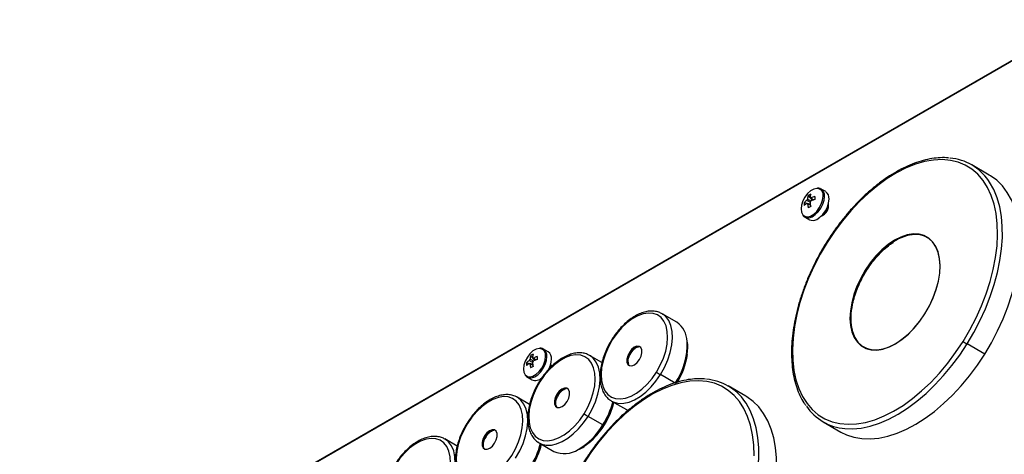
# Model space of a CAD drawing. Header units: millimetres. Extents: x -13 to 1073, y -13 to 852.
# Tile 8 of 18: x 775 to 919, y 243 to 307. Entities that reach past the tile are written whole.
import ezdxf

# ---------------------------------------------------------------- set-up
doc = ezdxf.new("R2010")
doc.units = ezdxf.units.MM

msp = doc.modelspace()

# ---------------------------------------------------------------- linework, layer by layer
at = {"color": 7, "linetype": 'Continuous', "lineweight": 25}
for p, q in [((928.88, 306.05), (774.73, 217.06)), ((775.66, 217.7), (930.42, 307.04)), ((916.77, 284.26), (914.19, 285.75)), ((892.8, 281.83), (892.13, 282.21)), ((892.15, 282.2), (892.13, 282.21)), ((889.65, 280.22), (890.53, 280.05)), ((890.01, 280.12), (890.11, 280.07)), ((890.24, 281.25), (890.83, 280.56)), ((889.75, 278.1), (890.43, 277.71)), ((898.66, 270.26), (898.7, 270.24)), ((870.99, 262.69), (868.83, 263.94)), ((868.95, 263.86), (868.83, 263.94)), ((852.14, 258.35), (851.47, 258.74)), ((851.49, 258.73), (851.47, 258.74)), ((864.11, 258.23), (864.2, 258.18)), ((872.58, 258.54), (872.59, 258.86)), ((916.09, 258.01), (913.51, 259.5)), ((848.99, 256.75), (849.88, 256.58)), ((849.58, 257.77), (850.17, 257.09)), ((860.02, 256.77), (858.22, 257.81)), ((858.34, 257.74), (858.22, 257.81)), ((864.26, 258.16), (864.1, 257.87)), ((849.35, 256.64), (849.45, 256.6)), ((849.09, 254.63), (849.77, 254.24)), ((870.76, 253.76), (868.6, 255.01)), ((881.09, 251.85), (878.5, 253.34)), ((849.42, 250.65), (847.62, 251.69)), ((847.74, 251.62), (847.62, 251.69)), ((853.5, 252.11), (853.59, 252.06)), ((853.66, 252.04), (853.5, 251.75)), ((861.31, 251.2), (861.43, 251.12)), ((861.43, 251.12), (863.6, 249.88)), ((863.6, 249.88), (863.88, 249.74)), ((860.15, 247.64), (857.99, 248.89)), ((892.44, 248.08), (895.02, 246.59)), ((838.81, 244.53), (837.01, 245.57)), ((837.13, 245.49), (837.01, 245.57)), ((843.05, 245.91), (842.89, 245.63)), ((842.9, 245.98), (842.99, 245.94)), ((850.7, 245.08), (850.83, 245)), ((850.83, 245), (852.99, 243.75))]:
    msp.add_line(p, q, dxfattribs=at)
at = {"color": 7, "linetype": 'Continuous', "lineweight": 25, "flags": 128}
for points in [[(912.92, 259.88), (913.92, 261.57), (914.82, 263.31), (915.62, 265.08), (916.31, 266.87), (916.89, 268.66), (917.35, 270.44), (917.69, 272.19), (917.9, 273.89), (917.98, 275.54), (917.94, 277.12), (917.77, 278.61), (917.47, 280), (917.05, 281.29), (916.51, 282.45), (915.85, 283.48), (915.08, 284.37), (914.21, 285.12), (913.25, 285.71), (912.19, 286.14), (911.06, 286.41), (909.85, 286.52), (908.59, 286.46), (907.28, 286.24), (905.94, 285.85), (904.57, 285.3), (903.18, 284.6), (901.79, 283.75), (900.42, 282.75), (899.06, 281.63), (897.74, 280.38), (896.46, 279.01), (895.24, 277.55), (894.08, 275.99), (893, 274.37)], [(916.09, 258.01), (917.08, 259.69), (917.98, 261.42), (918.79, 263.18), (919.49, 264.96), (920.08, 266.74), (920.55, 268.51), (920.91, 270.25), (921.15, 271.96), (921.26, 273.62), (921.26, 275.2), (921.12, 276.71), (920.87, 278.13), (920.49, 279.45), (920, 280.65), (919.39, 281.73), (918.68, 282.68), (917.86, 283.49), (916.94, 284.16), (916.77, 284.26)], [(891.49, 282.31), (891.48, 282.31), (891.04, 282.21), (890.58, 281.94), (890.14, 281.54), (889.75, 281.03), (889.45, 280.46), (889.26, 279.86), (889.2, 279.3), (889.26, 278.82), (889.4, 278.52)], [(890.43, 277.71), (890.65, 277.63), (891.05, 277.62), (891.5, 277.77), (891.96, 278.07), (892.39, 278.49), (892.76, 279.01), (893.05, 279.59), (893.23, 280.18), (893.29, 280.74)], [(907.33, 263.94), (907.99, 265.1), (908.55, 266.3), (908.99, 267.51), (909.31, 268.72), (909.5, 269.89), (909.56, 271.01), (909.48, 272.05), (909.27, 272.99), (908.93, 273.81), (908.47, 274.49), (907.9, 275.02), (907.23, 275.39), (906.47, 275.6), (905.64, 275.63), (904.75, 275.49), (903.83, 275.17), (902.89, 274.7), (901.95, 274.07), (901.04, 273.3), (900.16, 272.4), (899.34, 271.39), (898.59, 270.3)], [(907.34, 263.94), (908, 265.09), (908.55, 266.28), (908.99, 267.49), (909.31, 268.69), (909.5, 269.86), (909.56, 270.97), (909.48, 272), (909.27, 272.93), (908.93, 273.75), (908.48, 274.43), (907.91, 274.96), (907.24, 275.33), (906.48, 275.53), (905.66, 275.56), (904.78, 275.42), (903.86, 275.11), (902.93, 274.64), (901.99, 274.01), (901.08, 273.24), (900.21, 272.35), (899.39, 271.35), (898.65, 270.26)], [(909.24, 273.09), (908.95, 273.74), (908.5, 274.42), (907.93, 274.95), (907.26, 275.32), (906.5, 275.53), (905.67, 275.56), (904.79, 275.42), (903.88, 275.11), (902.94, 274.63), (902.01, 274), (901.1, 273.24), (900.22, 272.34), (899.4, 271.34), (898.66, 270.26)], [(893, 274.37), (892.01, 272.67), (891.1, 270.94), (890.3, 269.16), (889.61, 267.38), (889.03, 265.58), (888.57, 263.81), (888.23, 262.06), (888.02, 260.35), (887.94, 258.7), (887.98, 257.13), (888.15, 255.63), (888.45, 254.24), (888.87, 252.96), (889.41, 251.8), (890.07, 250.76), (890.84, 249.87), (891.71, 249.13), (892.68, 248.53), (893.73, 248.1), (894.86, 247.83), (896.07, 247.72), (897.33, 247.78), (898.64, 248.01), (899.98, 248.4), (901.35, 248.94), (902.74, 249.64), (904.13, 250.5), (905.5, 251.49), (906.86, 252.62), (908.18, 253.87), (909.46, 255.23), (910.68, 256.69), (911.84, 258.25), (912.92, 259.88)], [(898.59, 270.3), (897.93, 269.14), (897.37, 267.95), (896.93, 266.73), (896.61, 265.53), (896.42, 264.35), (896.36, 263.23), (896.44, 262.19), (896.65, 261.26), (896.99, 260.44), (897.45, 259.75), (898.02, 259.22), (898.69, 258.85), (899.45, 258.65), (900.28, 258.61), (901.17, 258.76), (902.09, 259.07), (903.03, 259.54), (903.97, 260.18), (904.89, 260.95), (905.76, 261.84), (906.58, 262.85), (907.33, 263.94)], [(898.65, 270.26), (897.99, 269.11), (897.44, 267.92), (897, 266.71), (896.68, 265.51), (896.49, 264.35), (896.44, 263.23), (896.51, 262.2), (896.72, 261.27), (897.06, 260.45), (897.51, 259.77), (898.08, 259.24), (898.75, 258.87), (899.51, 258.67), (900.33, 258.64), (901.21, 258.78), (902.13, 259.09), (903.06, 259.56), (904, 260.19), (904.91, 260.96), (905.78, 261.85), (906.6, 262.85), (907.34, 263.94)], [(898.66, 270.26), (898, 269.11), (897.45, 267.91), (897.01, 266.71), (896.69, 265.5), (896.5, 264.34), (896.45, 263.22), (896.52, 262.19), (896.73, 261.26), (897.07, 260.44), (897.53, 259.76), (898.1, 259.23), (898.76, 258.86), (899.52, 258.66), (900.35, 258.63), (900.93, 258.7)], [(868.01, 255.38), (868.57, 256.38), (869.02, 257.41), (869.36, 258.45), (869.57, 259.47), (869.65, 260.44), (869.6, 261.34), (869.42, 262.14), (869.11, 262.82), (868.68, 263.36), (868.15, 263.75), (867.52, 263.97), (866.82, 264.03), (866.07, 263.91), (865.27, 263.62), (864.47, 263.18), (863.67, 262.58), (862.91, 261.86), (862.19, 261.02), (861.54, 260.09)], [(861.54, 260.09), (860.99, 259.09), (860.53, 258.06), (860.2, 257.02), (859.98, 256), (859.9, 255.03), (859.95, 254.13), (860.13, 253.33), (860.44, 252.65), (860.87, 252.11), (861.4, 251.72), (862.03, 251.5), (862.73, 251.44), (863.49, 251.56), (864.28, 251.84), (865.08, 252.29), (865.88, 252.89), (866.65, 253.61), (867.36, 254.45), (868.01, 255.38)], [(850.83, 258.84), (850.82, 258.84), (850.38, 258.74), (849.92, 258.47), (849.48, 258.07), (849.1, 257.56), (848.8, 256.98), (848.6, 256.39), (848.54, 255.83), (848.6, 255.35), (848.74, 255.05)], [(864.04, 258.27), (863.8, 257.78), (863.67, 257.29), (863.68, 256.85), (863.83, 256.51), (864.08, 256.32), (864.42, 256.31), (864.81, 256.46), (865.19, 256.77), (865.52, 257.2)], [(865.52, 257.2), (865.76, 257.69), (865.88, 258.18), (865.87, 258.62), (865.73, 258.96), (865.47, 259.14), (865.13, 259.16), (864.75, 259.01), (864.37, 258.7), (864.04, 258.27)], [(857.4, 249.26), (857.96, 250.25), (858.41, 251.28), (858.75, 252.32), (858.96, 253.34), (859.05, 254.32), (859, 255.22), (858.81, 256.02), (858.5, 256.7), (858.08, 257.24), (857.54, 257.63), (856.92, 257.85), (856.22, 257.91), (855.46, 257.79), (854.67, 257.5), (853.86, 257.05), (853.07, 256.46), (852.3, 255.73), (851.58, 254.89), (850.94, 253.96)], [(864.2, 258.18), (864.22, 258.17), (864.23, 258.17), (864.24, 258.16), (864.25, 258.16), (864.26, 258.16), (864.26, 258.16), (864.26, 258.16), (864.26, 258.16)], [(895.02, 246.59), (895.85, 246.18), (896.94, 245.82), (898.09, 245.62), (899.31, 245.58), (900.59, 245.69), (901.9, 245.97), (903.25, 246.4), (904.62, 246.99), (906, 247.72), (907.37, 248.6), (908.74, 249.61), (910.08, 250.75), (911.39, 252.01), (912.66, 253.38), (913.87, 254.84), (915.02, 256.39), (916.09, 258.01)], [(852.46, 256.03), (852.51, 256.42), (852.51, 256.47)], [(852.55, 256.11), (852.58, 256.38), (852.55, 256.61)], [(850.94, 253.96), (850.38, 252.97), (849.93, 251.94), (849.59, 250.9), (849.38, 249.88), (849.29, 248.91), (849.34, 248.01), (849.53, 247.21), (849.84, 246.53), (850.26, 245.98), (850.8, 245.6), (851.42, 245.37), (852.12, 245.32), (852.88, 245.44), (853.67, 245.72), (854.48, 246.17), (855.27, 246.76), (856.04, 247.49), (856.76, 248.33), (857.4, 249.26)], [(882.3, 243.12), (882.26, 244.7), (882.09, 246.19), (881.79, 247.59), (881.37, 248.87), (880.82, 250.03), (880.17, 251.06), (879.4, 251.96), (878.53, 252.7), (877.56, 253.29), (876.51, 253.73), (875.37, 254), (874.17, 254.1), (872.91, 254.04), (871.6, 253.82), (870.25, 253.43), (868.88, 252.88), (867.5, 252.18), (866.11, 251.33), (864.73, 250.34), (863.38, 249.21), (862.05, 247.96), (860.78, 246.6), (859.55, 245.13), (858.4, 243.58), (857.32, 241.95)], [(854.91, 251.07), (855.15, 251.56), (855.27, 252.06), (855.26, 252.5), (855.12, 252.83), (854.86, 253.02), (854.52, 253.04), (854.14, 252.88), (853.76, 252.57), (853.43, 252.15)], [(846.8, 243.14), (847.35, 244.13), (847.81, 245.16), (848.14, 246.2), (848.36, 247.22), (848.44, 248.19), (848.39, 249.09), (848.21, 249.89), (847.9, 250.57), (847.47, 251.12), (846.94, 251.5), (846.31, 251.73), (845.61, 251.78), (844.85, 251.66), (844.06, 251.38), (843.26, 250.93), (842.46, 250.34), (841.69, 249.61), (840.98, 248.77), (840.33, 247.84)], [(853.43, 252.15), (853.19, 251.66), (853.07, 251.16), (853.08, 250.72), (853.22, 250.39), (853.48, 250.2), (853.82, 250.19), (854.2, 250.34), (854.58, 250.65), (854.91, 251.07)], [(853.5, 252.11), (853.27, 251.63), (853.15, 251.15), (853.16, 250.72), (853.3, 250.39), (853.43, 250.27)], [(853.59, 252.06), (853.61, 252.05), (853.62, 252.04), (853.63, 252.04), (853.64, 252.04), (853.65, 252.03), (853.65, 252.03), (853.66, 252.03), (853.66, 252.04)], [(881.06, 226.69), (881.4, 227.28), (882.3, 229), (883.1, 230.76), (883.8, 232.54), (884.39, 234.32), (884.87, 236.09), (885.23, 237.84), (885.47, 239.55), (885.58, 241.2), (885.57, 242.79), (885.44, 244.3), (885.18, 245.72), (884.81, 247.03), (884.31, 248.24), (883.71, 249.32), (882.99, 250.27), (882.17, 251.08), (881.26, 251.74), (881.09, 251.85)], [(840.33, 247.84), (839.77, 246.85), (839.32, 245.82), (838.98, 244.78), (838.77, 243.76), (838.69, 242.78), (838.74, 241.88), (838.92, 241.08), (839.23, 240.4), (839.66, 239.86), (840.19, 239.47), (840.82, 239.25), (841.52, 239.2), (842.27, 239.31), (843.07, 239.6), (843.87, 240.05), (844.67, 240.64), (845.44, 241.37), (846.15, 242.21), (846.8, 243.14)], [(844.3, 244.95), (844.54, 245.44), (844.67, 245.94), (844.66, 246.38), (844.52, 246.71), (844.26, 246.9), (843.92, 246.92), (843.53, 246.76), (843.15, 246.45), (842.82, 246.03)], [(836.19, 237.01), (836.75, 238.01), (837.2, 239.04), (837.54, 240.08), (837.75, 241.1), (837.83, 242.07), (837.78, 242.97), (837.6, 243.77), (837.29, 244.45), (836.86, 244.99), (836.33, 245.38), (835.7, 245.61), (835, 245.66), (834.25, 245.54), (833.45, 245.26), (832.65, 244.81), (831.85, 244.21), (831.09, 243.49), (830.37, 242.65), (829.72, 241.72)], [(842.82, 246.03), (842.58, 245.54), (842.46, 245.04), (842.47, 244.6), (842.61, 244.27), (842.87, 244.08), (843.21, 244.06), (843.59, 244.22), (843.97, 244.53), (844.3, 244.95)], [(842.9, 245.98), (842.66, 245.51), (842.54, 245.03), (842.55, 244.6), (842.69, 244.27), (842.83, 244.15)], [(842.99, 245.94), (843, 245.93), (843.02, 245.92), (843.03, 245.92), (843.04, 245.91), (843.04, 245.91), (843.05, 245.91), (843.05, 245.91), (843.05, 245.91)]]:
    msp.add_lwpolyline(points, dxfattribs=at)
at = {"color": 8, "linetype": 'Continuous', "lineweight": 25, "flags": 128}
for points in [[(913.51, 259.5), (914.5, 261.18), (915.4, 262.91), (916.2, 264.67), (916.9, 266.45), (917.49, 268.23), (917.97, 270), (918.33, 271.75), (918.57, 273.45), (918.68, 275.11), (918.67, 276.7), (918.54, 278.2), (918.29, 279.62), (917.91, 280.94), (917.42, 282.14), (916.81, 283.22), (916.65, 283.47)], [(889.4, 278.52), (889.45, 278.45), (889.75, 278.22), (890.14, 278.15), (890.58, 278.26), (891.04, 278.52), (891.48, 278.93), (891.86, 279.44), (892.16, 280.01), (892.35, 280.6), (892.42, 281.16)], [(889.77, 278.09), (889.97, 278.01), (890.38, 278.01), (890.83, 278.16), (891.28, 278.46), (891.71, 278.88), (892.09, 279.4), (892.37, 279.98), (892.56, 280.57), (892.62, 281.13)], [(868.6, 255.01), (869.19, 256.06), (869.67, 257.16), (870.03, 258.26), (870.27, 259.35), (870.36, 260.38), (870.31, 261.34), (870.13, 262.2), (869.81, 262.93), (869.36, 263.52), (868.95, 263.86)], [(895.61, 247.1), (896.73, 247.07), (898, 247.18), (899.32, 247.46), (900.67, 247.89), (902.03, 248.48), (903.41, 249.22), (904.79, 250.09), (906.16, 251.11), (907.5, 252.25), (908.81, 253.5), (910.08, 254.87), (911.29, 256.33), (912.43, 257.88), (913.51, 259.5)], [(848.74, 255.05), (848.8, 254.97), (849.1, 254.75), (849.48, 254.68), (849.92, 254.79), (850.38, 255.05), (850.82, 255.46), (851.21, 255.96), (851.51, 256.54), (851.7, 257.13), (851.76, 257.69)], [(849.11, 254.62), (849.31, 254.54), (849.72, 254.53), (850.17, 254.68), (850.62, 254.98), (851.05, 255.41), (851.43, 255.93), (851.72, 256.51), (851.9, 257.1), (851.96, 257.66)], [(857.99, 248.89), (858.58, 249.94), (859.07, 251.04), (859.43, 252.14), (859.66, 253.22), (859.75, 254.26), (859.71, 255.22), (859.52, 256.08), (859.2, 256.81), (858.76, 257.4), (858.34, 257.74)], [(861.43, 251.12), (861.8, 250.95), (862.48, 250.79), (863.21, 250.8), (864, 250.98), (864.81, 251.32), (865.63, 251.81), (866.44, 252.44), (867.22, 253.2), (867.94, 254.06), (868.6, 255.01)], [(847.38, 242.76), (847.98, 243.82), (848.46, 244.91), (848.82, 246.02), (849.05, 247.1), (849.15, 248.14), (849.1, 249.1), (848.91, 249.95), (848.6, 250.69), (848.15, 251.28), (847.74, 251.62)], [(877.82, 227.09), (878.81, 228.77), (879.72, 230.49), (880.52, 232.25), (881.22, 234.03), (881.81, 235.81), (882.29, 237.58), (882.65, 239.33), (882.88, 241.04), (883, 242.69), (882.99, 244.28), (882.86, 245.79), (882.6, 247.21), (882.23, 248.52), (881.73, 249.73), (881.13, 250.81), (880.96, 251.05)], [(850.83, 245), (851.2, 244.83), (851.87, 244.67), (852.61, 244.68), (853.39, 244.86), (854.21, 245.19), (855.03, 245.69), (855.83, 246.32), (856.61, 247.07), (857.34, 247.94), (857.99, 248.89)], [(836.78, 236.64), (837.37, 237.69), (837.85, 238.79), (838.22, 239.89), (838.45, 240.98), (838.54, 242.01), (838.49, 242.97), (838.31, 243.83), (837.99, 244.56), (837.54, 245.15), (837.13, 245.49)]]:
    msp.add_lwpolyline(points, dxfattribs=at)
at = {"color": 7, "linetype": 'Continuous', "lineweight": 25}
for centre, radius, start, end in [((910.39, 279.18), 7.59, 34.4635, 85.2811), ((891.8, 278.96), 2.77, 115.637, 124.3576), ((893.24, 280.71), 2.74, 164.1794, 174.2752), ((892.12, 280.86), 1.18, 354.0671, 54.6207), ((892.4, 280.01), 2.77, 175.64, 184.36), ((891.61, 278.31), 2.74, 125.7222, 135.8186), ((891.61, 277.89), 2.74, 125.7222, 135.8186), ((890.84, 280.22), 0.886, 141.1423, 158.8577), ((890.16, 280.22), 0.18, 214.0284, 265.9608), ((892.87, 280.5), 2.74, 164.1794, 174.2752), ((895.01, 280.5), 4.88, 185.433, 192.3), ((890.5, 280.8), 0.18, 34.0284, 85.9608), ((889.82, 280.8), 0.886, 321.1423, 338.8577), ((895.37, 280.71), 4.88, 185.433, 192.3), ((892.68, 276.46), 4.88, 107.6977, 114.5644), ((892.68, 276.04), 4.88, 107.6977, 114.5644), ((899.44, 280.9), 8.25, 178.5397, 181.4603), ((891.53, 279.82), 1.7, 290.9748, 9.0306), ((891.37, 279.91), 1.8, 298.8559, 1.1494), ((894.54, 272.42), 8.25, 118.5372, 121.4574), ((906.34, 269.15), 6.43, 93.76, 124.2839), ((899.04, 270.95), 0.795, 234.984, 240.0121), ((898.8, 270.52), 0.298, 239.7264, 242.526), ((868.99, 259.8), 3.51, 1.2518, 55.1916), ((902.59, 263.1), 6.12, 176.4231, 206.9177), ((917.48, 266.38), 7.95, 234.984, 240.0121), ((851.46, 257.39), 1.18, 354.0671, 54.6207), ((865.53, 257.16), 1.8, 143.2006, 194.9897), ((865.48, 257.18), 1.73, 142.4559, 199.5629), ((864.49, 258.92), 0.795, 234.984, 240.0121), ((865.54, 257.53), 1.61, 100.4964, 153.8418), ((864.25, 258.49), 0.298, 239.7264, 242.526), ((865.54, 257.54), 1.59, 98.6321, 154.1648), ((851.74, 256.54), 2.77, 175.64, 184.36), ((850.95, 254.84), 2.74, 125.7222, 135.8186), ((850.18, 256.74), 0.886, 141.1423, 158.8577), ((852.22, 257.03), 2.74, 164.1794, 174.2752), ((851.14, 255.49), 2.77, 115.637, 124.3576), ((852.58, 257.24), 2.74, 164.1794, 174.2752), ((849.84, 257.33), 0.18, 34.0284, 85.9608), ((849.16, 257.33), 0.886, 321.1423, 338.8577), ((854.71, 257.24), 4.88, 185.433, 192.3), ((852.02, 252.99), 4.88, 107.6977, 114.5644), ((852.02, 252.57), 4.88, 107.6977, 114.5644), ((858.78, 257.43), 8.25, 178.5397, 181.4603), ((849.26, 257.38), 3.38, 332.2519, 358.1017), ((862.21, 259.37), 10.42, 328.0548, 352.3352), ((850.95, 254.42), 2.74, 125.7222, 135.8186), ((849.5, 256.74), 0.18, 214.0284, 265.9608), ((854.35, 257.03), 4.88, 185.433, 192.3), ((853.88, 248.95), 8.25, 118.5372, 121.4574), ((872.57, 261.89), 7.95, 234.984, 240.0121), ((850.27, 255.49), 1.35, 248.0389, 315.938), ((874.71, 246.76), 7.59, 34.4635, 85.2811), ((854.93, 251.4), 1.61, 100.4964, 153.8418), ((854.93, 251.41), 1.59, 98.6321, 154.1648), ((854.93, 251.04), 1.8, 143.2006, 194.9897), ((853.89, 252.8), 0.795, 234.984, 240.0121), ((853.64, 252.37), 0.298, 239.7264, 242.526), ((850.84, 253.54), 11.23, 310.0485, 346.5457), ((896.24, 254.66), 7.59, 214.4635, 265.2811), ((861.96, 255.77), 7.95, 234.984, 240.0121), ((844.33, 245.28), 1.61, 100.4964, 153.8418), ((844.32, 245.29), 1.59, 98.6321, 154.1648), ((844.32, 244.91), 1.8, 143.2006, 194.9897), ((843.28, 246.68), 0.795, 234.984, 240.0121), ((843.03, 246.25), 0.298, 239.7264, 242.526), ((840.24, 247.42), 11.23, 310.0485, 346.5457), ((854.5, 247.16), 3.73, 246.0287, 303.1938)]:
    msp.add_arc(centre, radius, start, end, dxfattribs=at)
at = {"color": 8, "linetype": 'Continuous', "lineweight": 25}
for centre, radius, start, end in [((891.46, 281.34), 0.977, 349.796, 88.1638), ((891.43, 281.25), 1.2, 354.2357, 52.7944), ((893.07, 274.52), 0.171, 213.2594, 244.9384), ((910.24, 263.27), 13.48, 123.8902, 148.8775), ((910.2, 262.72), 13.75, 146.8291, 176.7947), ((898.78, 270.36), 0.147, 235.4453, 261.6406), ((861.62, 260.24), 0.171, 213.2621, 244.9365), ((862.22, 259.49), 10.29, 326.1283, 2.1537), ((850.8, 257.86), 0.977, 349.796, 88.1638), ((850.77, 257.78), 1.2, 354.2357, 52.7944), ((865.75, 257.41), 1.73, 102.2539, 153.5415), ((865.71, 257.05), 1.89, 143.0852, 195.7124), ((851.01, 254.12), 0.171, 213.2621, 244.9365), ((855.15, 251.29), 1.73, 102.2537, 153.5415), ((855.11, 250.92), 1.89, 143.0852, 195.7128), ((849.97, 254.08), 12.05, 327.6787, 345.2587), ((840.4, 247.99), 0.171, 213.2621, 244.9365), ((844.54, 245.16), 1.73, 102.255, 153.5413), ((851.28, 252.93), 10.33, 300.6406, 329.1979), ((860.38, 247.97), 0.406, 235.9764, 250.9816), ((844.49, 244.8), 1.88, 143.0159, 196.1442), ((839.37, 247.96), 12.05, 327.6787, 345.2587)]:
    msp.add_arc(centre, radius, start, end, dxfattribs=at)
at = {"color": 7, "linetype": 'Continuous', "lineweight": 25}
for points, knots in [([(910.88, 286.76), (910.75, 286.78), (910.23, 286.84), (909.29, 286.81), (908.05, 286.65), (906.77, 286.34), (905.46, 285.89), (904.14, 285.3), (902.82, 284.58), (901.5, 283.73), (900.19, 282.75), (898.91, 281.66), (897.66, 280.47), (896.45, 279.17), (895.29, 277.79), (894.21, 276.36), (893.43, 275.22), (893.03, 274.58), (892.93, 274.43)], [0, 0, 0, 0, 0.023187, 0.090969, 0.159092, 0.227507, 0.296137, 0.364899, 0.433727, 0.502573, 0.571404, 0.640208, 0.708984, 0.77773, 0.846451, 0.915152, 0.980234, 1, 1, 1, 1]), ([(892.15, 282.18), (892.09, 282.22), (891.93, 282.33), (891.73, 282.37), (891.59, 282.34), (891.58, 282.34)], [0, 0, 0, 0, 0.331697, 0.983015, 1, 1, 1, 1]), ([(890.53, 280.28), (890.4, 280.35), (890.22, 280.43), (890.05, 280.52), (890.01, 280.54)], [0, 0, 0, 0, 0.771145, 1, 1, 1, 1]), ([(890.15, 280.77), (890.18, 280.75), (890.35, 280.64), (890.51, 280.53), (890.63, 280.45)], [0, 0, 0, 0, 0.2276092, 1, 1, 1, 1]), ([(890.58, 279.83), (890.47, 279.88), (890.33, 279.95), (890.18, 280.02), (890.15, 280.04)], [0, 0, 0, 0, 0.742962, 1, 1, 1, 1]), ([(890.65, 280.9), (890.68, 280.88), (890.81, 280.79), (890.94, 280.7), (891.04, 280.64)], [0, 0, 0, 0, 0.25699, 1, 1, 1, 1]), ([(889.44, 278.41), (889.47, 278.37), (889.54, 278.23), (889.68, 278.15), (889.78, 278.1)], [0, 0, 0, 0, 0.286103, 1, 1, 1, 1]), ([(892.93, 274.43), (892.76, 274.15), (892.27, 273.35), (891.51, 271.98), (890.69, 270.32), (889.97, 268.64), (889.34, 266.95), (888.81, 265.25), (888.39, 263.57), (888.07, 261.91), (887.87, 260.28), (887.77, 258.71), (887.8, 257.19), (887.93, 255.74), (888.18, 254.37), (888.55, 253.08), (889.02, 251.91), (889.47, 251.04), (889.8, 250.6), (889.89, 250.47)], [0, 0, 0, 0, 0.0330424, 0.0957367, 0.158448, 0.2211677, 0.2839019, 0.3466569, 0.4094388, 0.4722529, 0.5351036, 0.5979928, 0.6609183, 0.723871, 0.7868246, 0.8497341, 0.9125372, 0.9751539, 1, 1, 1, 1]), ([(898.76, 270.21), (898.87, 270.39), (899.2, 270.91), (899.8, 271.72), (900.57, 272.6), (901.37, 273.39), (902.09, 274), (902.54, 274.29), (902.71, 274.4)], [0, 0, 0, 0, 0.102134, 0.297446, 0.492681, 0.687639, 0.882228, 1, 1, 1, 1]), ([(896.52, 263.48), (896.53, 263.67), (896.54, 264.18), (896.68, 265.09), (896.93, 266.17), (897.29, 267.27), (897.75, 268.37), (898.24, 269.36), (898.6, 269.96), (898.76, 270.21)], [0, 0, 0, 0, 0.090277, 0.248427, 0.406784, 0.565378, 0.724172, 0.883102, 1, 1, 1, 1]), ([(868.96, 263.84), (868.81, 263.93), (868.48, 264.14), (867.86, 264.3), (867.17, 264.35), (866.43, 264.25), (865.66, 264), (864.87, 263.61), (864.09, 263.1), (863.34, 262.46), (862.62, 261.71), (861.99, 260.94), (861.63, 260.39), (861.47, 260.15)], [0, 0, 0, 0, 0.071049, 0.161683, 0.252682, 0.34534, 0.439926, 0.535869, 0.632407, 0.728972, 0.825383, 0.921635, 1, 1, 1, 1]), ([(861.47, 260.15), (861.38, 259.98), (861.09, 259.51), (860.68, 258.7), (860.28, 257.71), (859.99, 256.72), (859.8, 255.74), (859.73, 254.8), (859.78, 253.9), (859.95, 253.09), (860.24, 252.36), (860.65, 251.76), (861.01, 251.38), (861.26, 251.24), (861.3, 251.22)], [0, 0, 0, 0, 0.0490983, 0.142003, 0.2350318, 0.3282029, 0.4216016, 0.5152996, 0.6093194, 0.7035241, 0.7973361, 0.8898616, 0.9802827, 1, 1, 1, 1]), ([(870.86, 253.71), (870.95, 253.87), (871.24, 254.34), (871.65, 255.16), (872.05, 256.14), (872.35, 257.14), (872.53, 258.11), (872.62, 259), (872.58, 259.53), (872.57, 259.77)], [0, 0, 0, 0, 0.082583, 0.239389, 0.396348, 0.55342, 0.710675, 0.868173, 1, 1, 1, 1]), ([(858.35, 257.72), (858.2, 257.81), (857.87, 258.02), (857.26, 258.18), (856.56, 258.23), (855.82, 258.12), (855.05, 257.88), (854.27, 257.49), (853.49, 256.97), (852.73, 256.33), (852.01, 255.59), (851.39, 254.82), (851.03, 254.27), (850.87, 254.02)], [0, 0, 0, 0, 0.071049, 0.161683, 0.252682, 0.34534, 0.439926, 0.535869, 0.632407, 0.728972, 0.825383, 0.921635, 1, 1, 1, 1]), ([(851.49, 258.71), (851.43, 258.74), (851.27, 258.86), (851.07, 258.9), (850.93, 258.87), (850.92, 258.87)], [0, 0, 0, 0, 0.331697, 0.983015, 1, 1, 1, 1]), ([(864.26, 258.16), (864.31, 258.23), (864.45, 258.44), (864.72, 258.74), (865.04, 258.98), (865.28, 259.09), (865.36, 259.09), (865.38, 259.09)], [0, 0, 0, 0, 0.136438, 0.402249, 0.664028, 0.918995, 1, 1, 1, 1]), ([(849.88, 256.8), (849.75, 256.87), (849.57, 256.96), (849.39, 257.05), (849.35, 257.06)], [0, 0, 0, 0, 0.775232, 1, 1, 1, 1]), ([(849.49, 257.3), (849.53, 257.28), (849.68, 257.17), (849.84, 257.06), (849.96, 256.98)], [0, 0, 0, 0, 0.2337, 1, 1, 1, 1]), ([(849.99, 257.43), (850.02, 257.41), (850.15, 257.32), (850.29, 257.23), (850.38, 257.16)], [0, 0, 0, 0, 0.25699, 1, 1, 1, 1]), ([(863.91, 256.52), (863.89, 256.57), (863.84, 256.68), (863.83, 257), (863.92, 257.42), (864.03, 257.73), (864.11, 257.88), (864.11, 257.88)], [0, 0, 0, 0, 0.182118, 0.453378, 0.723747, 0.998664, 1, 1, 1, 1]), ([(849.92, 256.36), (849.81, 256.41), (849.67, 256.48), (849.53, 256.55), (849.49, 256.57)], [0, 0, 0, 0, 0.742962, 1, 1, 1, 1]), ([(848.79, 254.94), (848.81, 254.9), (848.88, 254.76), (849.02, 254.68), (849.12, 254.63)], [0, 0, 0, 0, 0.286103, 1, 1, 1, 1]), ([(850.87, 254.02), (850.77, 253.86), (850.48, 253.39), (850.07, 252.58), (849.68, 251.59), (849.38, 250.59), (849.2, 249.62), (849.13, 248.67), (849.18, 247.78), (849.34, 246.96), (849.63, 246.24), (850.04, 245.64), (850.41, 245.25), (850.65, 245.12), (850.7, 245.1)], [0, 0, 0, 0, 0.049098, 0.142003, 0.235032, 0.328203, 0.421602, 0.5153, 0.609319, 0.703524, 0.797336, 0.889862, 0.980283, 1, 1, 1, 1]), ([(875.19, 254.35), (875.06, 254.36), (874.55, 254.43), (873.6, 254.39), (872.36, 254.24), (871.08, 253.93), (869.78, 253.48), (868.46, 252.89), (867.14, 252.16), (865.81, 251.31), (864.51, 250.34), (863.22, 249.25), (861.97, 248.05), (860.76, 246.76), (859.6, 245.38), (858.52, 243.94), (857.75, 242.8), (857.34, 242.16), (857.25, 242.01)], [0, 0, 0, 0, 0.023187, 0.090969, 0.159092, 0.227507, 0.296137, 0.364899, 0.433727, 0.502573, 0.571404, 0.640208, 0.708984, 0.77773, 0.846451, 0.915152, 0.980234, 1, 1, 1, 1]), ([(853.66, 252.03), (853.7, 252.11), (853.84, 252.31), (854.11, 252.61), (854.43, 252.86), (854.67, 252.97), (854.75, 252.97), (854.77, 252.97)], [0, 0, 0, 0, 0.136438, 0.402249, 0.664028, 0.918995, 1, 1, 1, 1]), ([(847.75, 251.59), (847.6, 251.69), (847.26, 251.9), (846.65, 252.06), (845.95, 252.1), (845.21, 252), (844.44, 251.75), (843.66, 251.37), (842.88, 250.85), (842.12, 250.21), (841.41, 249.47), (840.78, 248.69), (840.42, 248.15), (840.26, 247.9)], [0, 0, 0, 0, 0.071049, 0.1616828, 0.2526816, 0.3453397, 0.4399259, 0.5358686, 0.632407, 0.7289722, 0.8253831, 0.9216353, 1, 1, 1, 1]), ([(853.3, 250.4), (853.28, 250.44), (853.24, 250.55), (853.23, 250.88), (853.31, 251.3), (853.42, 251.61), (853.5, 251.75), (853.5, 251.75)], [0, 0, 0, 0, 0.1821177, 0.4533778, 0.7237474, 0.9986638, 1, 1, 1, 1]), ([(860.25, 247.59), (860.35, 247.75), (860.63, 248.22), (861.04, 249.03), (861.44, 250.01), (861.62, 250.65), (861.71, 250.96)], [0, 0, 0, 0, 0.1511567, 0.4381692, 0.7254595, 1, 1, 1, 1]), ([(840.26, 247.9), (840.16, 247.74), (839.88, 247.27), (839.47, 246.45), (839.07, 245.47), (838.78, 244.47), (838.59, 243.49), (838.52, 242.55), (838.57, 241.66), (838.74, 240.84), (839.03, 240.11), (839.44, 239.51), (839.8, 239.13), (840.05, 239), (840.09, 238.97)], [0, 0, 0, 0, 0.049098, 0.142003, 0.235032, 0.328203, 0.421602, 0.5153, 0.609319, 0.703524, 0.797336, 0.889862, 0.980283, 1, 1, 1, 1]), ([(843.05, 245.91), (843.1, 245.98), (843.23, 246.19), (843.5, 246.49), (843.83, 246.73), (844.07, 246.84), (844.15, 246.85), (844.17, 246.85)], [0, 0, 0, 0, 0.136438, 0.402249, 0.664028, 0.918995, 1, 1, 1, 1]), ([(856.67, 244.04), (856.72, 244.06), (857.03, 244.21), (857.59, 244.61), (858.34, 245.23), (859.06, 245.97), (859.7, 246.76), (860.08, 247.32), (860.25, 247.59)], [0, 0, 0, 0, 0.036101, 0.233745, 0.43137, 0.628824, 0.826109, 1, 1, 1, 1]), ([(837.14, 245.47), (836.99, 245.56), (836.66, 245.77), (836.05, 245.93), (835.35, 245.98), (834.61, 245.88), (833.84, 245.63), (833.05, 245.24), (832.27, 244.73), (831.52, 244.09), (830.8, 243.35), (830.17, 242.57), (829.81, 242.02), (829.65, 241.78)], [0, 0, 0, 0, 0.071049, 0.161683, 0.252682, 0.34534, 0.439926, 0.535869, 0.632407, 0.728972, 0.825383, 0.921635, 1, 1, 1, 1]), ([(842.69, 244.27), (842.68, 244.32), (842.63, 244.43), (842.62, 244.76), (842.71, 245.18), (842.81, 245.48), (842.89, 245.63), (842.89, 245.63)], [0, 0, 0, 0, 0.182118, 0.453378, 0.723747, 0.998664, 1, 1, 1, 1]), ([(849.64, 241.47), (849.74, 241.63), (850.03, 242.1), (850.43, 242.91), (850.83, 243.88), (851.01, 244.53), (851.1, 244.84)], [0, 0, 0, 0, 0.1511567, 0.4381692, 0.7254595, 1, 1, 1, 1])]:
    msp.add_open_spline(points, degree=3, knots=knots, dxfattribs=at)

doc.saveas('drawing.dxf')
